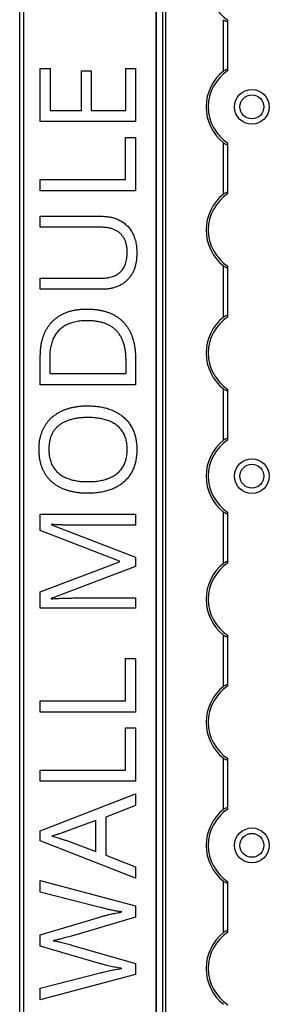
# Model space of a CAD drawing. Header units: millimetres. Extents: x -138 to 5612, y -1401 to 2631.
# Tile 97 of 116: x 4510 to 4567, y 1593 to 1819. Entities that reach past the tile are written whole.
import ezdxf

# ---------------------------------------------------------------- set-up
doc = ezdxf.new("R2010")
doc.units = ezdxf.units.MM

msp = doc.modelspace()

# ---------------------------------------------------------------- linework, layer by layer
at = {"color": 7, "linetype": 'Continuous', "lineweight": 25}
for p, q in [((4509.86, 567.5), (4509.86, 2606.2)), ((4510.76, 2606.2), (4510.76, 567.5)), ((4541.16, 2605.55), (4541.16, 568.05)), ((4541.19, 568.05), (4541.19, 2605.55)), ((4542.72, 568.05), (4542.72, 2605.55)), ((4543.43, 568.05), (4543.43, 2605.55)), ((4556.66, 1807.35), (4556.66, 1819.15)), ((4557.66, 1807.55), (4557.66, 1818.95)), ((4514.58, 1807.92), (4516.83, 1807.92)), ((4514.58, 1795.73), (4514.58, 1807.92)), ((4516.83, 1807.92), (4516.83, 1798.27)), ((4524.01, 1807.36), (4526.23, 1807.36)), ((4524.01, 1798.27), (4524.01, 1807.36)), ((4526.23, 1807.36), (4526.23, 1798.27)), ((4534.21, 1807.92), (4536.45, 1807.92)), ((4534.21, 1798.27), (4534.21, 1807.92)), ((4536.45, 1807.92), (4536.45, 1795.73)), ((4516.83, 1798.27), (4524.01, 1798.27)), ((4526.23, 1798.27), (4534.21, 1798.27)), ((4536.45, 1795.73), (4514.58, 1795.73)), ((4534.18, 1782.37), (4534.18, 1792.09)), ((4534.18, 1792.09), (4536.45, 1792.09)), ((4536.45, 1792.09), (4536.45, 1779.82)), ((4556.66, 1779.05), (4556.66, 1790.85)), ((4557.66, 1779.25), (4557.66, 1790.65)), ((4514.58, 1782.37), (4534.18, 1782.37)), ((4514.58, 1779.82), (4514.58, 1782.37)), ((4536.45, 1779.82), (4514.58, 1779.82)), ((4514.58, 1773.95), (4528.73, 1773.95)), ((4514.58, 1771.42), (4514.58, 1773.95)), ((4528.75, 1771.42), (4514.58, 1771.42)), ((4556.66, 1750.75), (4556.66, 1762.55)), ((4557.66, 1750.95), (4557.66, 1762.35)), ((4514.58, 1759.72), (4528.74, 1759.72)), ((4514.58, 1757.16), (4514.58, 1759.72)), ((4528.66, 1757.16), (4514.58, 1757.16)), ((4514.58, 1735.23), (4514.58, 1741.83)), ((4516.75, 1741.45), (4516.75, 1737.78)), ((4536.45, 1741.18), (4536.45, 1735.23)), ((4534.27, 1737.78), (4534.27, 1740.87)), ((4516.75, 1737.78), (4534.27, 1737.78)), ((4536.45, 1735.23), (4514.58, 1735.23)), ((4556.66, 1722.45), (4556.66, 1734.25)), ((4557.66, 1722.65), (4557.66, 1734.05)), ((4514.58, 1705.42), (4536.45, 1705.42)), ((4514.58, 1701.67), (4514.58, 1705.42)), ((4536.45, 1705.42), (4536.45, 1702.9)), ((4556.66, 1694.15), (4556.66, 1705.95)), ((4557.66, 1694.35), (4557.66, 1705.75)), ((4517.13, 1703.1), (4517.13, 1702.98)), ((4517.13, 1702.98), (4536.45, 1695.53)), ((4536.45, 1702.9), (4522.45, 1702.9)), ((4532.77, 1694.64), (4514.58, 1701.67)), ((4514.58, 1687.6), (4532.77, 1694.53)), ((4532.77, 1694.53), (4532.77, 1694.64)), ((4536.45, 1695.53), (4536.45, 1693.45)), ((4536.45, 1693.45), (4517.1, 1686.1)), ((4514.58, 1683.82), (4514.58, 1687.6)), ((4517.1, 1686.1), (4517.1, 1685.98)), ((4522.63, 1686.19), (4536.45, 1686.19)), ((4536.45, 1686.19), (4536.45, 1683.82)), ((4536.45, 1683.82), (4514.58, 1683.82)), ((4556.66, 1665.85), (4556.66, 1677.65)), ((4557.66, 1666.05), (4557.66, 1677.45)), ((4534.18, 1662.51), (4534.18, 1672.23)), ((4534.18, 1672.23), (4536.45, 1672.23)), ((4536.45, 1672.23), (4536.45, 1659.96)), ((4514.58, 1662.51), (4534.18, 1662.51)), ((4514.58, 1659.96), (4514.58, 1662.51)), ((4536.45, 1659.96), (4514.58, 1659.96)), ((4534.18, 1646.61), (4534.18, 1656.32)), ((4534.18, 1656.32), (4536.45, 1656.32)), ((4536.45, 1656.32), (4536.45, 1644.06)), ((4556.66, 1637.55), (4556.66, 1649.35)), ((4557.66, 1637.75), (4557.66, 1649.15)), ((4514.58, 1646.61), (4534.18, 1646.61)), ((4514.58, 1644.06), (4514.58, 1646.61)), ((4536.45, 1644.06), (4514.58, 1644.06)), ((4514.58, 1632.61), (4536.45, 1641.12)), ((4536.45, 1641.12), (4536.45, 1638.48)), ((4536.45, 1638.48), (4529.64, 1635.78)), ((4527.37, 1635.02), (4520.45, 1632.46)), ((4527.37, 1627.86), (4527.37, 1635.02)), ((4529.64, 1635.78), (4529.64, 1627.01)), ((4514.58, 1630.32), (4514.58, 1632.61)), ((4536.45, 1621.75), (4514.58, 1630.32)), ((4520.45, 1630.46), (4527.37, 1627.86)), ((4529.64, 1627.01), (4536.45, 1624.33)), ((4536.45, 1624.33), (4536.45, 1621.75)), ((4514.58, 1621.22), (4536.45, 1615.36)), ((4514.58, 1618.55), (4514.58, 1621.22)), ((4556.66, 1609.25), (4556.66, 1621.05)), ((4557.66, 1609.45), (4557.66, 1620.85)), ((4528.29, 1615.03), (4514.58, 1618.55)), ((4536.45, 1615.36), (4536.45, 1612.8)), ((4514.58, 1608.71), (4528.26, 1612.82)), ((4536.45, 1612.8), (4521.73, 1608.46)), ((4514.58, 1606.09), (4514.58, 1608.71)), ((4528.15, 1602.16), (4514.58, 1606.09)), ((4521.75, 1606.39), (4536.45, 1602.17)), ((4536.45, 1602.17), (4536.45, 1599.61)), ((4514.58, 1596.45), (4528.3, 1599.97)), ((4536.45, 1599.61), (4514.58, 1593.79)), ((4514.58, 1593.79), (4514.58, 1596.45))]:
    msp.add_line(p, q, dxfattribs=at)
for centre, radius in [((4563.16, 1799.1), 4), ((4563.16, 1799.1), 2.75), ((4563.16, 1714.2), 4), ((4563.16, 1714.2), 2.75), ((4563.16, 1629.3), 4), ((4563.16, 1629.3), 2.75)]:
    msp.add_circle(centre, radius, dxfattribs=at)
for centre, radius, start, end in [((4563.16, 1827.4), 10, 123.367, 236.633), ((4563.16, 1799.1), 10.5, 128.2466, 231.7534), ((4563.16, 1799.1), 10, 123.367, 236.633), ((4563.16, 1770.8), 10.5, 128.2466, 231.7534), ((4563.16, 1770.8), 10, 123.367, 236.633), ((4563.16, 1742.5), 10.5, 128.2466, 231.7534), ((4563.16, 1742.5), 10, 123.367, 236.633), ((4563.16, 1714.2), 10.5, 128.2466, 231.7534), ((4563.16, 1714.2), 10, 123.367, 236.633), ((4563.16, 1685.9), 10.5, 128.2466, 231.7534), ((4563.16, 1685.9), 10, 123.367, 236.633), ((4563.16, 1657.6), 10.5, 128.2466, 231.7534), ((4563.16, 1657.6), 10, 123.367, 236.633), ((4563.16, 1629.3), 10.5, 128.2466, 231.7534), ((4563.16, 1629.3), 10, 123.367, 236.633), ((4563.16, 1601), 10.5, 128.2466, 231.7534), ((4563.16, 1601), 10, 123.367, 236.633)]:
    msp.add_arc(centre, radius, start, end, dxfattribs=at)
for points, knots in [([(4556.66, 1819.15), (4556.77, 1819.07), (4556.88, 1818.99), (4557.12, 1818.86), (4557.24, 1818.81), (4557.44, 1818.77), (4557.52, 1818.78), (4557.63, 1818.83), (4557.66, 1818.88), (4557.66, 1818.95)], [0, 0, 0, 0, 0.25, 0.25, 0.5, 0.5, 0.75, 0.75, 1, 1, 1, 1]), ([(4557.66, 1807.55), (4557.66, 1807.59), (4557.65, 1807.61), (4557.62, 1807.66), (4557.6, 1807.68), (4557.53, 1807.72), (4557.44, 1807.73), (4557.24, 1807.69), (4557.12, 1807.64), (4556.89, 1807.51), (4556.77, 1807.43), (4556.66, 1807.35)], [0, 0, 0, 0, 0.125, 0.125, 0.25, 0.25, 0.5, 0.5, 0.75, 0.75, 1, 1, 1, 1]), ([(4556.66, 1790.85), (4556.77, 1790.77), (4556.88, 1790.69), (4557.12, 1790.56), (4557.24, 1790.51), (4557.44, 1790.47), (4557.52, 1790.48), (4557.63, 1790.53), (4557.66, 1790.58), (4557.66, 1790.65)], [0, 0, 0, 0, 0.25, 0.25, 0.5, 0.5, 0.75, 0.75, 1, 1, 1, 1]), ([(4557.66, 1779.25), (4557.66, 1779.29), (4557.65, 1779.31), (4557.62, 1779.36), (4557.6, 1779.38), (4557.53, 1779.42), (4557.44, 1779.43), (4557.24, 1779.39), (4557.12, 1779.34), (4556.89, 1779.21), (4556.77, 1779.13), (4556.66, 1779.05)], [0, 0, 0, 0, 0.125, 0.125, 0.25, 0.25, 0.5, 0.5, 0.75, 0.75, 1, 1, 1, 1]), ([(4528.73, 1773.95), (4528.92, 1773.95), (4529.29, 1773.94), (4529.85, 1773.9), (4530.39, 1773.82), (4530.91, 1773.72), (4531.42, 1773.59), (4531.91, 1773.43), (4532.39, 1773.24), (4532.85, 1773.02), (4533.29, 1772.77), (4533.71, 1772.49), (4534.11, 1772.18), (4534.47, 1771.84), (4534.82, 1771.47), (4535.14, 1771.07), (4535.43, 1770.64), (4535.71, 1770.19), (4535.95, 1769.7), (4536.16, 1769.18), (4536.34, 1768.63), (4536.49, 1768.05), (4536.6, 1767.45), (4536.68, 1766.81), (4536.73, 1766.14), (4536.73, 1765.69), (4536.74, 1765.46)], [0, 0, 0, 0, 0.043263, 0.0853071, 0.1262746, 0.1665823, 0.2063468, 0.2452582, 0.2839218, 0.3224675, 0.3606028, 0.3985429, 0.4363005, 0.4742599, 0.5122193, 0.5506014, 0.5901276, 0.6302635, 0.6714976, 0.7134614, 0.7569318, 0.8019008, 0.8485929, 0.8969165, 0.9473437, 1, 1, 1, 1]), ([(4534.54, 1765.61), (4534.53, 1765.93), (4534.52, 1766.54), (4534.37, 1767.41), (4534.15, 1768.2), (4533.83, 1768.89), (4533.43, 1769.49), (4532.95, 1770.02), (4532.4, 1770.46), (4531.78, 1770.81), (4531.09, 1771.08), (4530.36, 1771.28), (4529.57, 1771.39), (4529.03, 1771.41), (4528.75, 1771.42)], [0, 0, 0, 0, 0.102778, 0.196628, 0.283268, 0.364072, 0.441191, 0.516232, 0.590984, 0.666977, 0.745267, 0.825975, 0.910539, 1, 1, 1, 1]), ([(4536.74, 1765.46), (4536.73, 1765.13), (4536.72, 1764.49), (4536.62, 1763.56), (4536.44, 1762.7), (4536.2, 1761.89), (4535.9, 1761.14), (4535.52, 1760.45), (4535.07, 1759.83), (4534.55, 1759.27), (4533.98, 1758.77), (4533.36, 1758.34), (4532.69, 1757.97), (4531.97, 1757.68), (4531.21, 1757.44), (4530.4, 1757.28), (4529.55, 1757.17), (4528.96, 1757.16), (4528.66, 1757.16)], [0, 0, 0, 0, 0.074981, 0.145616, 0.212407, 0.276161, 0.337151, 0.396523, 0.454792, 0.512599, 0.570262, 0.627474, 0.685175, 0.743724, 0.804151, 0.866508, 0.931777, 1, 1, 1, 1]), ([(4528.74, 1759.72), (4528.96, 1759.73), (4529.4, 1759.73), (4530.04, 1759.81), (4530.64, 1759.92), (4531.2, 1760.08), (4531.72, 1760.29), (4532.2, 1760.54), (4532.64, 1760.84), (4533.03, 1761.19), (4533.39, 1761.58), (4533.7, 1762.02), (4533.96, 1762.51), (4534.17, 1763.04), (4534.33, 1763.62), (4534.45, 1764.24), (4534.53, 1764.91), (4534.53, 1765.37), (4534.54, 1765.61)], [0, 0, 0, 0, 0.071471, 0.139559, 0.203707, 0.264838, 0.324092, 0.381066, 0.437244, 0.492859, 0.548749, 0.605459, 0.663069, 0.723807, 0.786875, 0.85388, 0.924772, 1, 1, 1, 1]), ([(4556.66, 1762.55), (4556.77, 1762.47), (4556.88, 1762.39), (4557.12, 1762.26), (4557.24, 1762.21), (4557.44, 1762.17), (4557.52, 1762.18), (4557.63, 1762.23), (4557.66, 1762.28), (4557.66, 1762.35)], [0, 0, 0, 0, 0.25, 0.25, 0.5, 0.5, 0.75, 0.75, 1, 1, 1, 1]), ([(4514.58, 1741.83), (4514.59, 1742.11), (4514.59, 1742.64), (4514.65, 1743.44), (4514.75, 1744.2), (4514.88, 1744.94), (4515.05, 1745.64), (4515.26, 1746.32), (4515.51, 1746.97), (4515.79, 1747.59), (4516.11, 1748.17), (4516.48, 1748.72), (4516.87, 1749.25), (4517.31, 1749.73), (4517.77, 1750.18), (4518.28, 1750.59), (4518.83, 1750.97), (4519.41, 1751.32), (4520.02, 1751.63), (4520.67, 1751.89), (4521.36, 1752.12), (4522.09, 1752.3), (4522.84, 1752.45), (4523.63, 1752.55), (4524.46, 1752.6), (4525.02, 1752.61), (4525.31, 1752.62)], [0, 0, 0, 0, 0.047452, 0.093219, 0.137685, 0.180943, 0.222615, 0.263414, 0.303514, 0.342755, 0.381436, 0.419417, 0.457114, 0.494702, 0.532062, 0.56979, 0.60813, 0.647007, 0.686572, 0.727287, 0.768888, 0.811989, 0.856396, 0.902422, 0.950235, 1, 1, 1, 1]), ([(4525.31, 1752.62), (4525.61, 1752.61), (4526.2, 1752.6), (4527.07, 1752.54), (4527.9, 1752.43), (4528.69, 1752.29), (4529.44, 1752.1), (4530.16, 1751.87), (4530.84, 1751.59), (4531.48, 1751.28), (4532.08, 1750.92), (4532.64, 1750.53), (4533.17, 1750.1), (4533.66, 1749.63), (4534.1, 1749.12), (4534.51, 1748.57), (4534.88, 1747.99), (4535.21, 1747.37), (4535.5, 1746.71), (4535.76, 1746.02), (4535.97, 1745.29), (4536.15, 1744.54), (4536.28, 1743.75), (4536.38, 1742.92), (4536.45, 1742.06), (4536.45, 1741.47), (4536.45, 1741.18)], [0, 0, 0, 0, 0.049673, 0.097263, 0.142916, 0.187223, 0.229672, 0.270857, 0.310817, 0.349899, 0.388098, 0.425849, 0.463032, 0.499874, 0.536788, 0.574178, 0.611928, 0.65059, 0.690036, 0.730237, 0.77167, 0.814182, 0.858122, 0.903715, 0.951062, 1, 1, 1, 1]), ([(4557.66, 1750.95), (4557.66, 1750.99), (4557.65, 1751.01), (4557.62, 1751.06), (4557.6, 1751.08), (4557.53, 1751.12), (4557.44, 1751.13), (4557.24, 1751.09), (4557.12, 1751.04), (4556.89, 1750.91), (4556.77, 1750.83), (4556.66, 1750.75)], [0, 0, 0, 0, 0.125, 0.125, 0.25, 0.25, 0.5, 0.5, 0.75, 0.75, 1, 1, 1, 1]), ([(4525.4, 1749.94), (4525.16, 1749.93), (4524.69, 1749.93), (4524, 1749.88), (4523.34, 1749.81), (4522.72, 1749.7), (4522.12, 1749.56), (4521.56, 1749.39), (4521.03, 1749.19), (4520.54, 1748.96), (4520.07, 1748.7), (4519.64, 1748.42), (4519.24, 1748.09), (4518.86, 1747.75), (4518.52, 1747.38), (4518.21, 1746.97), (4517.93, 1746.54), (4517.68, 1746.08), (4517.46, 1745.59), (4517.27, 1745.08), (4517.11, 1744.54), (4516.98, 1743.97), (4516.88, 1743.38), (4516.8, 1742.76), (4516.76, 1742.11), (4516.76, 1741.67), (4516.75, 1741.45)], [0, 0, 0, 0, 0.0517544, 0.1013886, 0.1489731, 0.1946587, 0.2382799, 0.2803169, 0.3209544, 0.3603969, 0.3984331, 0.4359955, 0.4728103, 0.5092084, 0.5458426, 0.5822617, 0.6192066, 0.6569356, 0.6953999, 0.7346167, 0.7752467, 0.8168568, 0.8602846, 0.9050144, 0.9517585, 1, 1, 1, 1]), ([(4534.27, 1740.87), (4534.26, 1741.24), (4534.24, 1741.95), (4534.15, 1742.98), (4533.96, 1743.94), (4533.73, 1744.83), (4533.41, 1745.64), (4533.03, 1746.4), (4532.58, 1747.07), (4532.05, 1747.68), (4531.45, 1748.22), (4530.79, 1748.68), (4530.05, 1749.07), (4529.26, 1749.39), (4528.39, 1749.63), (4527.45, 1749.81), (4526.45, 1749.92), (4525.76, 1749.93), (4525.4, 1749.94)], [0, 0, 0, 0, 0.0754383, 0.1463016, 0.2130583, 0.2762961, 0.3362154, 0.3938276, 0.4494525, 0.5044159, 0.559098, 0.6145652, 0.6712356, 0.7301315, 0.7920628, 0.8573195, 0.9263923, 1, 1, 1, 1]), ([(4556.66, 1734.25), (4556.77, 1734.17), (4556.88, 1734.09), (4557.12, 1733.96), (4557.24, 1733.91), (4557.44, 1733.87), (4557.52, 1733.88), (4557.63, 1733.93), (4557.66, 1733.98), (4557.66, 1734.05)], [0, 0, 0, 0, 0.25, 0.25, 0.5, 0.5, 0.75, 0.75, 1, 1, 1, 1]), ([(4514.3, 1720.37), (4514.3, 1720.64), (4514.31, 1721.16), (4514.38, 1721.93), (4514.48, 1722.66), (4514.64, 1723.36), (4514.83, 1724.03), (4515.07, 1724.67), (4515.35, 1725.28), (4515.67, 1725.85), (4516.04, 1726.39), (4516.44, 1726.9), (4516.87, 1727.37), (4517.35, 1727.81), (4517.86, 1728.21), (4518.4, 1728.58), (4518.97, 1728.93), (4519.59, 1729.22), (4520.23, 1729.5), (4520.9, 1729.72), (4521.6, 1729.93), (4522.33, 1730.08), (4523.08, 1730.21), (4523.87, 1730.3), (4524.68, 1730.36), (4525.23, 1730.36), (4525.51, 1730.37)], [0, 0, 0, 0, 0.046917, 0.091903, 0.135346, 0.177456, 0.218435, 0.258262, 0.297315, 0.335934, 0.374019, 0.411863, 0.449668, 0.487281, 0.525287, 0.56388, 0.602891, 0.642975, 0.683963, 0.725573, 0.768127, 0.811875, 0.856809, 0.902961, 0.950745, 1, 1, 1, 1]), ([(4525.51, 1730.37), (4525.92, 1730.36), (4526.73, 1730.34), (4527.9, 1730.22), (4529.02, 1730.02), (4530.09, 1729.73), (4531.09, 1729.38), (4532.02, 1728.94), (4532.87, 1728.42), (4533.65, 1727.83), (4534.35, 1727.15), (4534.98, 1726.4), (4535.5, 1725.57), (4535.95, 1724.67), (4536.31, 1723.69), (4536.56, 1722.63), (4536.71, 1721.5), (4536.73, 1720.73), (4536.74, 1720.33)], [0, 0, 0, 0, 0.072324, 0.141328, 0.207936, 0.272271, 0.334451, 0.39435, 0.452678, 0.50999, 0.56663, 0.623328, 0.680743, 0.739351, 0.799977, 0.863359, 0.929736, 1, 1, 1, 1]), ([(4525.51, 1727.68), (4525.17, 1727.68), (4524.5, 1727.67), (4523.53, 1727.58), (4522.62, 1727.45), (4521.77, 1727.25), (4520.97, 1727), (4520.23, 1726.7), (4519.54, 1726.34), (4518.92, 1725.92), (4518.36, 1725.44), (4517.87, 1724.9), (4517.45, 1724.3), (4517.12, 1723.63), (4516.86, 1722.91), (4516.68, 1722.12), (4516.56, 1721.26), (4516.55, 1720.68), (4516.55, 1720.37)], [0, 0, 0, 0, 0.0777002, 0.1512807, 0.2209958, 0.2872296, 0.3502952, 0.4107428, 0.4692514, 0.5259533, 0.5812807, 0.6360411, 0.690696, 0.7467865, 0.8050754, 0.8662444, 0.9310161, 1, 1, 1, 1]), ([(4534.54, 1720.33), (4534.53, 1720.53), (4534.53, 1720.94), (4534.47, 1721.53), (4534.39, 1722.1), (4534.27, 1722.64), (4534.11, 1723.15), (4533.92, 1723.63), (4533.7, 1724.08), (4533.44, 1724.5), (4533.15, 1724.9), (4532.83, 1725.26), (4532.48, 1725.61), (4532.1, 1725.92), (4531.69, 1726.2), (4531.26, 1726.47), (4530.79, 1726.7), (4530.3, 1726.91), (4529.78, 1727.09), (4529.24, 1727.25), (4528.67, 1727.38), (4528.09, 1727.49), (4527.48, 1727.57), (4526.84, 1727.64), (4526.18, 1727.67), (4525.74, 1727.68), (4525.51, 1727.68)], [0, 0, 0, 0, 0.04684, 0.091834, 0.13478, 0.176242, 0.216125, 0.255001, 0.292842, 0.330066, 0.366924, 0.403419, 0.440075, 0.476901, 0.514574, 0.55283, 0.591717, 0.63203, 0.673492, 0.715712, 0.75968, 0.80461, 0.851198, 0.898918, 0.948821, 1, 1, 1, 1]), ([(4557.66, 1722.65), (4557.66, 1722.69), (4557.65, 1722.71), (4557.62, 1722.76), (4557.6, 1722.78), (4557.53, 1722.82), (4557.44, 1722.83), (4557.24, 1722.79), (4557.12, 1722.74), (4556.89, 1722.61), (4556.77, 1722.53), (4556.66, 1722.45)], [0, 0, 0, 0, 0.125, 0.125, 0.25, 0.25, 0.5, 0.5, 0.75, 0.75, 1, 1, 1, 1]), ([(4525.48, 1710.25), (4525.21, 1710.25), (4524.67, 1710.26), (4523.87, 1710.31), (4523.1, 1710.4), (4522.35, 1710.52), (4521.63, 1710.67), (4520.94, 1710.86), (4520.27, 1711.09), (4519.62, 1711.34), (4519.01, 1711.64), (4518.43, 1711.97), (4517.89, 1712.34), (4517.38, 1712.75), (4516.9, 1713.18), (4516.47, 1713.66), (4516.06, 1714.17), (4515.69, 1714.72), (4515.36, 1715.3), (4515.08, 1715.92), (4514.83, 1716.57), (4514.64, 1717.27), (4514.48, 1717.99), (4514.38, 1718.75), (4514.31, 1719.55), (4514.3, 1720.09), (4514.3, 1720.37)], [0, 0, 0, 0, 0.047877, 0.094552, 0.139839, 0.183864, 0.226746, 0.268614, 0.309851, 0.350257, 0.389948, 0.428651, 0.466829, 0.50457, 0.542111, 0.579652, 0.617595, 0.655987, 0.694915, 0.734508, 0.775117, 0.817054, 0.860189, 0.904866, 0.9516, 1, 1, 1, 1]), ([(4516.55, 1720.37), (4516.55, 1720.16), (4516.56, 1719.76), (4516.6, 1719.16), (4516.69, 1718.6), (4516.81, 1718.06), (4516.96, 1717.54), (4517.15, 1717.06), (4517.37, 1716.6), (4517.63, 1716.18), (4517.91, 1715.77), (4518.23, 1715.4), (4518.57, 1715.05), (4518.95, 1714.74), (4519.35, 1714.44), (4519.78, 1714.17), (4520.24, 1713.93), (4520.72, 1713.72), (4521.24, 1713.54), (4521.78, 1713.37), (4522.34, 1713.23), (4522.93, 1713.12), (4523.54, 1713.03), (4524.17, 1712.97), (4524.83, 1712.94), (4525.28, 1712.93), (4525.51, 1712.93)], [0, 0, 0, 0, 0.046797, 0.09172, 0.134626, 0.176375, 0.21654, 0.255258, 0.293513, 0.330817, 0.367717, 0.404466, 0.441323, 0.478072, 0.515561, 0.553386, 0.592244, 0.632344, 0.673565, 0.715842, 0.759522, 0.80441, 0.850671, 0.898679, 0.948535, 1, 1, 1, 1]), ([(4536.74, 1720.33), (4536.73, 1719.92), (4536.71, 1719.12), (4536.56, 1717.96), (4536.31, 1716.89), (4535.95, 1715.9), (4535.51, 1714.98), (4534.97, 1714.15), (4534.35, 1713.4), (4533.64, 1712.73), (4532.86, 1712.14), (4532, 1711.63), (4531.07, 1711.2), (4530.06, 1710.85), (4529, 1710.58), (4527.87, 1710.39), (4526.7, 1710.27), (4525.89, 1710.26), (4525.48, 1710.25)], [0, 0, 0, 0, 0.071666, 0.139197, 0.203219, 0.264466, 0.323199, 0.38064, 0.437009, 0.493331, 0.550205, 0.608153, 0.667719, 0.729367, 0.793384, 0.859516, 0.928353, 1, 1, 1, 1]), ([(4525.51, 1712.93), (4525.74, 1712.93), (4526.18, 1712.94), (4526.84, 1712.97), (4527.48, 1713.03), (4528.09, 1713.12), (4528.68, 1713.23), (4529.24, 1713.37), (4529.78, 1713.53), (4530.3, 1713.72), (4530.79, 1713.93), (4531.26, 1714.16), (4531.69, 1714.43), (4532.1, 1714.72), (4532.48, 1715.04), (4532.83, 1715.38), (4533.15, 1715.76), (4533.44, 1716.15), (4533.7, 1716.58), (4533.92, 1717.03), (4534.11, 1717.52), (4534.27, 1718.02), (4534.39, 1718.56), (4534.47, 1719.13), (4534.53, 1719.72), (4534.53, 1720.12), (4534.54, 1720.33)], [0, 0, 0, 0, 0.051101, 0.100928, 0.148576, 0.195139, 0.240002, 0.28398, 0.326136, 0.367647, 0.40803, 0.447008, 0.485379, 0.523189, 0.560172, 0.596772, 0.633716, 0.670518, 0.707971, 0.746052, 0.78487, 0.824692, 0.866091, 0.908972, 0.953565, 1, 1, 1, 1]), ([(4556.66, 1705.95), (4556.77, 1705.87), (4556.88, 1705.79), (4557.12, 1705.66), (4557.24, 1705.61), (4557.44, 1705.57), (4557.52, 1705.58), (4557.63, 1705.63), (4557.66, 1705.68), (4557.66, 1705.75)], [0, 0, 0, 0, 0.25, 0.25, 0.5, 0.5, 0.75, 0.75, 1, 1, 1, 1]), ([(4522.45, 1702.9), (4522.13, 1702.91), (4521.48, 1702.91), (4520.51, 1702.93), (4519.56, 1702.97), (4518.67, 1703), (4517.87, 1703.05), (4517.36, 1703.08), (4517.13, 1703.1)], [0, 0, 0, 0, 0.18235, 0.366387, 0.545523, 0.71471, 0.868184, 1, 1, 1, 1]), ([(4557.66, 1694.35), (4557.66, 1694.39), (4557.65, 1694.41), (4557.62, 1694.46), (4557.6, 1694.48), (4557.53, 1694.52), (4557.44, 1694.53), (4557.24, 1694.49), (4557.12, 1694.44), (4556.89, 1694.31), (4556.77, 1694.23), (4556.66, 1694.15)], [0, 0, 0, 0, 0.125, 0.125, 0.25, 0.25, 0.5, 0.5, 0.75, 0.75, 1, 1, 1, 1]), ([(4517.1, 1685.98), (4517.32, 1686), (4517.82, 1686.04), (4518.63, 1686.09), (4519.54, 1686.13), (4520.53, 1686.16), (4521.57, 1686.18), (4522.27, 1686.18), (4522.63, 1686.19)], [0, 0, 0, 0, 0.123014, 0.270684, 0.437474, 0.617814, 0.807723, 1, 1, 1, 1]), ([(4556.66, 1677.65), (4556.77, 1677.57), (4556.88, 1677.49), (4557.12, 1677.36), (4557.24, 1677.31), (4557.44, 1677.27), (4557.52, 1677.28), (4557.63, 1677.33), (4557.66, 1677.38), (4557.66, 1677.45)], [0, 0, 0, 0, 0.25, 0.25, 0.5, 0.5, 0.75, 0.75, 1, 1, 1, 1]), ([(4557.66, 1666.05), (4557.66, 1666.09), (4557.65, 1666.11), (4557.62, 1666.16), (4557.6, 1666.18), (4557.53, 1666.22), (4557.44, 1666.23), (4557.24, 1666.19), (4557.12, 1666.14), (4556.89, 1666.01), (4556.77, 1665.93), (4556.66, 1665.85)], [0, 0, 0, 0, 0.125, 0.125, 0.25, 0.25, 0.5, 0.5, 0.75, 0.75, 1, 1, 1, 1]), ([(4556.66, 1649.35), (4556.77, 1649.27), (4556.88, 1649.19), (4557.12, 1649.06), (4557.24, 1649.01), (4557.44, 1648.97), (4557.52, 1648.98), (4557.63, 1649.03), (4557.66, 1649.08), (4557.66, 1649.15)], [0, 0, 0, 0, 0.25, 0.25, 0.5, 0.5, 0.75, 0.75, 1, 1, 1, 1]), ([(4557.66, 1637.75), (4557.66, 1637.79), (4557.65, 1637.81), (4557.62, 1637.86), (4557.6, 1637.88), (4557.53, 1637.92), (4557.44, 1637.93), (4557.24, 1637.89), (4557.12, 1637.84), (4556.89, 1637.71), (4556.77, 1637.63), (4556.66, 1637.55)], [0, 0, 0, 0, 0.125, 0.125, 0.25, 0.25, 0.5, 0.5, 0.75, 0.75, 1, 1, 1, 1]), ([(4520.45, 1632.46), (4520.4, 1632.44), (4520.28, 1632.4), (4520.08, 1632.34), (4519.84, 1632.25), (4519.45, 1632.13), (4518.93, 1631.96), (4518.4, 1631.78), (4517.98, 1631.66), (4517.7, 1631.56), (4517.45, 1631.49), (4517.29, 1631.43), (4517.22, 1631.41)], [0, 0, 0, 0, 0.048345, 0.109923, 0.185955, 0.275209, 0.469, 0.670653, 0.767775, 0.854545, 0.932648, 1, 1, 1, 1]), ([(4517.22, 1631.41), (4517.43, 1631.36), (4517.84, 1631.26), (4518.44, 1631.09), (4519.02, 1630.93), (4519.55, 1630.75), (4520.02, 1630.61), (4520.32, 1630.51), (4520.45, 1630.46)], [0, 0, 0, 0, 0.1889164, 0.3762957, 0.5573333, 0.7244873, 0.8737152, 1, 1, 1, 1]), ([(4556.66, 1621.05), (4556.77, 1620.97), (4556.88, 1620.89), (4557.12, 1620.76), (4557.24, 1620.71), (4557.44, 1620.67), (4557.52, 1620.68), (4557.63, 1620.73), (4557.66, 1620.78), (4557.66, 1620.85)], [0, 0, 0, 0, 0.25, 0.25, 0.5, 0.5, 0.75, 0.75, 1, 1, 1, 1]), ([(4533.34, 1613.99), (4533.09, 1614.02), (4532.58, 1614.1), (4531.79, 1614.24), (4530.96, 1614.41), (4530.1, 1614.59), (4529.2, 1614.8), (4528.6, 1614.96), (4528.29, 1615.03)], [0, 0, 0, 0, 0.146925, 0.302177, 0.465132, 0.636532, 0.814938, 1, 1, 1, 1]), ([(4528.26, 1612.82), (4528.49, 1612.89), (4528.95, 1613.02), (4529.64, 1613.21), (4530.32, 1613.38), (4530.98, 1613.53), (4531.61, 1613.66), (4532.22, 1613.78), (4532.79, 1613.89), (4533.16, 1613.96), (4533.34, 1613.99)], [0, 0, 0, 0, 0.138815, 0.276129, 0.41033, 0.540228, 0.665248, 0.783098, 0.894781, 1, 1, 1, 1]), ([(4521.73, 1608.46), (4521.52, 1608.39), (4521.1, 1608.27), (4520.47, 1608.09), (4519.86, 1607.93), (4519.27, 1607.77), (4518.74, 1607.64), (4518.27, 1607.52), (4517.89, 1607.45), (4517.67, 1607.4), (4517.57, 1607.38)], [0, 0, 0, 0, 0.152929, 0.306279, 0.456093, 0.598123, 0.728121, 0.8416, 0.933351, 1, 1, 1, 1]), ([(4557.66, 1609.45), (4557.66, 1609.49), (4557.65, 1609.51), (4557.62, 1609.56), (4557.6, 1609.58), (4557.53, 1609.62), (4557.44, 1609.63), (4557.24, 1609.59), (4557.12, 1609.54), (4556.89, 1609.41), (4556.77, 1609.33), (4556.66, 1609.25)], [0, 0, 0, 0, 0.125, 0.125, 0.25, 0.25, 0.5, 0.5, 0.75, 0.75, 1, 1, 1, 1]), ([(4517.57, 1607.38), (4517.67, 1607.37), (4517.89, 1607.34), (4518.26, 1607.26), (4518.72, 1607.17), (4519.25, 1607.06), (4519.84, 1606.92), (4520.45, 1606.75), (4521.1, 1606.59), (4521.53, 1606.46), (4521.75, 1606.39)], [0, 0, 0, 0, 0.065837, 0.155317, 0.267108, 0.394133, 0.534406, 0.685214, 0.841551, 1, 1, 1, 1]), ([(4533.34, 1601.01), (4533.14, 1601.04), (4532.74, 1601.1), (4532.12, 1601.21), (4531.48, 1601.33), (4530.82, 1601.47), (4530.16, 1601.62), (4529.49, 1601.79), (4528.82, 1601.96), (4528.37, 1602.09), (4528.15, 1602.16)], [0, 0, 0, 0, 0.113008, 0.232308, 0.354669, 0.480795, 0.608271, 0.737947, 0.868241, 1, 1, 1, 1]), ([(4528.3, 1599.97), (4528.53, 1600.03), (4528.98, 1600.14), (4529.65, 1600.3), (4530.3, 1600.45), (4530.94, 1600.59), (4531.56, 1600.72), (4532.17, 1600.82), (4532.76, 1600.92), (4533.15, 1600.98), (4533.34, 1601.01)], [0, 0, 0, 0, 0.136857, 0.270586, 0.401407, 0.527461, 0.650457, 0.770277, 0.886555, 1, 1, 1, 1])]:
    msp.add_open_spline(points, degree=3, knots=knots, dxfattribs=at)
for points in [[(4557.66, 1818.95), (4557.66, 1818.98), (4557.66, 1819.01), (4557.66, 1819.05)], [(4557.66, 1807.45), (4557.66, 1807.49), (4557.66, 1807.52), (4557.66, 1807.55)], [(4557.66, 1790.65), (4557.66, 1790.68), (4557.66, 1790.71), (4557.66, 1790.75)], [(4557.66, 1779.15), (4557.66, 1779.19), (4557.66, 1779.22), (4557.66, 1779.25)], [(4557.66, 1762.35), (4557.66, 1762.38), (4557.66, 1762.41), (4557.66, 1762.45)], [(4557.66, 1750.85), (4557.66, 1750.89), (4557.66, 1750.92), (4557.66, 1750.95)], [(4557.66, 1734.05), (4557.66, 1734.08), (4557.66, 1734.11), (4557.66, 1734.15)], [(4557.66, 1722.55), (4557.66, 1722.59), (4557.66, 1722.62), (4557.66, 1722.65)], [(4557.66, 1705.75), (4557.66, 1705.78), (4557.66, 1705.81), (4557.66, 1705.85)], [(4557.66, 1694.25), (4557.66, 1694.29), (4557.66, 1694.32), (4557.66, 1694.35)], [(4557.66, 1677.45), (4557.66, 1677.48), (4557.66, 1677.51), (4557.66, 1677.55)], [(4557.66, 1665.95), (4557.66, 1665.99), (4557.66, 1666.02), (4557.66, 1666.05)], [(4557.66, 1649.15), (4557.66, 1649.18), (4557.66, 1649.21), (4557.66, 1649.25)], [(4557.66, 1637.65), (4557.66, 1637.69), (4557.66, 1637.72), (4557.66, 1637.75)], [(4557.66, 1620.85), (4557.66, 1620.88), (4557.66, 1620.91), (4557.66, 1620.95)], [(4557.66, 1609.35), (4557.66, 1609.39), (4557.66, 1609.42), (4557.66, 1609.45)]]:
    msp.add_open_spline(points, degree=3, dxfattribs=at)

doc.saveas('drawing.dxf')
